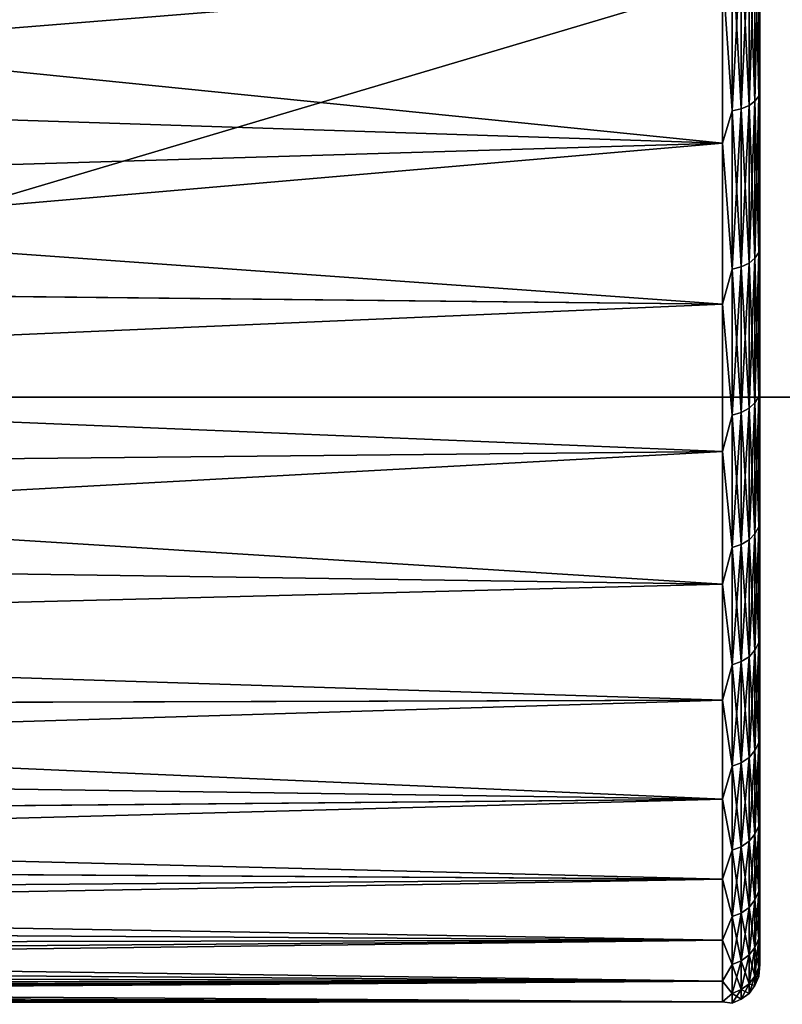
# Model space of a CAD drawing. Header units: metres. Extents: x -22 to 237, y -22 to 22.
# Tile 8 of 80: x 27.37 to 35.54, y -21.5 to -10.96. Entities that reach past the tile are written whole.
import ezdxf

# ---------------------------------------------------------------- set-up
doc = ezdxf.new("R2010")
doc.units = ezdxf.units.M
doc.layers.add('solid_KKK', color=7, linetype='CONTINUOUS')

msp = doc.modelspace()

# ---------------------------------------------------------------- linework, layer by layer
at = {"layer": 'solid_KKK'}
for points in [[(120.987495, -15, 265.399994), (120.987495, 15, 265.399994), (19.974985, 15, 265.399994)], [(120.987495, -15, 265.399994), (19.974985, 15, 265.399994), (19.974985, -15, 265.399994)], [(19.974985, -15, 250.300003), (19.974985, 15, 250.300003), (120.987495, 15, 250.300003)], [(19.974985, -15, 250.300003), (120.987495, 15, 250.300003), (120.987495, -15, 250.300003)], [(35.28648, -9.995083, 170.699478), (35.246567, -10.040622, 170.784683), (35.246567, -11.833495, 169.710083)], [(35.28648, -11.779824, 169.629745), (35.28648, -9.995083, 170.699478), (35.246567, -11.833495, 169.710083)], [(35.28648, -9.995083, 133.300522), (35.28648, -11.779824, 134.370255), (35.246567, -10.040622, 133.215317)], [(35.28648, -9.995083, 133.300522), (35.299999, -10.244485, 133.553848), (35.28648, -11.779824, 134.370255)], [(35.28648, -11.779824, 169.629745), (35.299999, -10.244481, 170.446152), (35.28648, -9.995083, 170.699478)], [(35.10009, -10.109743, 170.914001), (35.003529, -10.128605, 170.94928), (35.003529, -11.937188, 169.865265)], [(35.10009, -11.914958, 169.832001), (35.10009, -10.109743, 170.914001), (35.003529, -11.937188, 169.865265)], [(35.10009, -10.109743, 133.085999), (35.10009, -11.914958, 134.167999), (35.003529, -10.128605, 133.05072)], [(35.182991, -10.079733, 170.857849), (35.10009, -10.109743, 170.914001), (35.10009, -11.914958, 169.832001)], [(35.182991, -11.879589, 169.779068), (35.182991, -10.079733, 170.857849), (35.10009, -11.914958, 169.832001)], [(35.182991, -10.079733, 133.142151), (35.182991, -11.879589, 134.220932), (35.10009, -10.109743, 133.085999)], [(35.182991, -11.879589, 134.220932), (35.10009, -11.914958, 134.167999), (35.10009, -10.109743, 133.085999)], [(35.246567, -10.040622, 170.784683), (35.182991, -10.079733, 170.857849), (35.182991, -11.879589, 169.779068)], [(35.246567, -11.833495, 169.710083), (35.246567, -10.040622, 170.784683), (35.182991, -11.879589, 169.779068)], [(35.246567, -10.040622, 133.215317), (35.246567, -11.833495, 134.289917), (35.182991, -10.079733, 133.142151)], [(35.246567, -11.833495, 134.289917), (35.182991, -11.879589, 134.220932), (35.182991, -10.079733, 133.142151)], [(35.28648, -11.779824, 134.370255), (35.246567, -11.833495, 134.289917), (35.246567, -10.040622, 133.215317)], [(35.003529, -11.937188, 169.865265), (35.003529, -10.128605, 170.94928), (34.900002, -10.433978, 170.798462)], [(35.003529, -10.128605, 133.05072), (35.003529, -11.937188, 134.134735), (34.900002, -10.433978, 133.201538)], [(35.10009, -11.914958, 134.167999), (35.003529, -11.937188, 134.134735), (35.003529, -10.128605, 133.05072)], [(35.28648, -11.779824, 169.629745), (35.299999, -12.058491, 169.314804), (35.299999, -10.244481, 170.446152)], [(35.28648, -11.779824, 134.370255), (35.299999, -10.244485, 133.553848), (35.299999, -12.058496, 134.685196)], [(35.299999, -10.244481, 170.446152), (35.299999, -12.058491, 169.314804), (35.299999, -10.244485, 133.553848)], [(35.299999, -12.058491, 169.314804), (35.299999, -12.058496, 134.685196), (35.299999, -10.244485, 133.553848)], [(34.900002, -10.433978, 170.798462), (19.225407, -10.695035, 170.651138), (18.599663, -11.749576, 170.005447)], [(34.900002, -12.282251, 169.646423), (34.900002, -10.433978, 170.798462), (18.599663, -11.749576, 170.005447)], [(34.900002, -10.433978, 133.201538), (34.900002, -12.282251, 134.353577), (19.225552, -10.694773, 133.348724)], [(35.003529, -11.937188, 169.865265), (34.900002, -10.433978, 170.798462), (34.900002, -12.282251, 169.646423)], [(35.003529, -11.937188, 134.134735), (34.900002, -12.282251, 134.353577), (34.900002, -10.433978, 133.201538)], [(34.900002, -12.282251, 134.353577), (18.599834, -11.749306, 133.994385), (19.225552, -10.694773, 133.348724)], [(34.900002, -12.282251, 169.646423), (18.599663, -11.749576, 170.005447), (17.8992, -12.79135, 169.280914)], [(34.900002, -12.282251, 134.353577), (17.899389, -12.791085, 134.718903), (18.599834, -11.749306, 133.994385)], [(35.28648, -11.779824, 169.629745), (35.246567, -11.833495, 169.710083), (35.246567, -13.512404, 168.464905)], [(35.28648, -13.451118, 168.390228), (35.28648, -11.779824, 169.629745), (35.246567, -13.512404, 168.464905)], [(35.28648, -11.779824, 134.370255), (35.28648, -13.451118, 135.609772), (35.246567, -11.833495, 134.289917)], [(35.28648, -11.779824, 134.370255), (35.299999, -12.058496, 134.685196), (35.28648, -13.451118, 135.609772)], [(35.28648, -13.451118, 168.390228), (35.299999, -12.058491, 169.314804), (35.28648, -11.779824, 169.629745)], [(35.182991, -11.879589, 169.779068), (35.10009, -11.914958, 169.832001), (35.10009, -13.605425, 168.578262)], [(35.182991, -13.565038, 168.529053), (35.182991, -11.879589, 169.779068), (35.10009, -13.605425, 168.578262)], [(35.182991, -11.879589, 134.220932), (35.182991, -13.565038, 135.470947), (35.10009, -11.914958, 134.167999)], [(35.246567, -11.833495, 169.710083), (35.182991, -11.879589, 169.779068), (35.182991, -13.565038, 168.529053)], [(35.246567, -13.512404, 168.464905), (35.246567, -11.833495, 169.710083), (35.182991, -13.565038, 168.529053)], [(35.246567, -11.833495, 134.289917), (35.246567, -13.512404, 135.535095), (35.182991, -11.879589, 134.220932)], [(35.246567, -13.512404, 135.535095), (35.182991, -13.565038, 135.470947), (35.182991, -11.879589, 134.220932)], [(35.28648, -13.451118, 135.609772), (35.246567, -13.512404, 135.535095), (35.246567, -11.833495, 134.289917)], [(35.003529, -13.630809, 168.609192), (35.003529, -11.937188, 169.865265), (34.900002, -12.282251, 169.646423)], [(35.003529, -11.937188, 134.134735), (35.003529, -13.630809, 135.390808), (34.900002, -12.282251, 134.353577)], [(35.10009, -11.914958, 169.832001), (35.003529, -11.937188, 169.865265), (35.003529, -13.630809, 168.609192)], [(35.10009, -13.605425, 168.578262), (35.10009, -11.914958, 169.832001), (35.003529, -13.630809, 168.609192)], [(35.10009, -11.914958, 134.167999), (35.10009, -13.605425, 135.421738), (35.003529, -11.937188, 134.134735)], [(35.10009, -13.605425, 135.421738), (35.003529, -13.630809, 135.390808), (35.003529, -11.937188, 134.134735)], [(35.182991, -13.565038, 135.470947), (35.10009, -13.605425, 135.421738), (35.10009, -11.914958, 134.167999)], [(35.28648, -13.451118, 168.390228), (35.299999, -13.748261, 168.006088), (35.299999, -12.058491, 169.314804)], [(35.28648, -13.451118, 135.609772), (35.299999, -12.058496, 134.685196), (35.299999, -13.748267, 135.993912)], [(35.299999, -12.058491, 169.314804), (35.299999, -13.748261, 168.006088), (35.299999, -12.058496, 134.685196)], [(35.299999, -13.748261, 168.006088), (35.299999, -13.748267, 135.993912), (35.299999, -12.058496, 134.685196)], [(34.900002, -12.282251, 169.646423), (17.8992, -12.79135, 169.280914), (17.121815, -13.81461, 168.47438)], [(34.900002, -14.004495, 168.313309), (34.900002, -12.282251, 169.646423), (17.121815, -13.81461, 168.47438)], [(34.900002, -12.282251, 134.353577), (34.900002, -14.004495, 135.686691), (17.899389, -12.791085, 134.718903)], [(35.003529, -13.630809, 168.609192), (34.900002, -12.282251, 169.646423), (34.900002, -14.004495, 168.313309)], [(35.003529, -13.630809, 135.390808), (34.900002, -14.004495, 135.686691), (34.900002, -12.282251, 134.353577)], [(34.900002, -14.004495, 135.686691), (17.122025, -13.81435, 135.525391), (17.899389, -12.791085, 134.718903)], [(35.28648, -13.451118, 168.390228), (35.246567, -13.512404, 168.464905), (35.246567, -15.061182, 167.061188)], [(35.28648, -14.992872, 166.992874), (35.28648, -13.451118, 168.390228), (35.246567, -15.061182, 167.061188)], [(35.28648, -13.451118, 135.609772), (35.28648, -14.992872, 137.007126), (35.246567, -13.512404, 135.535095)], [(35.28648, -13.451118, 135.609772), (35.299999, -13.748267, 135.993912), (35.28648, -14.992872, 137.007126)], [(35.28648, -14.992872, 166.992874), (35.299999, -13.748261, 168.006088), (35.28648, -13.451118, 168.390228)], [(35.182991, -13.565038, 168.529053), (35.10009, -13.605425, 168.578262), (35.10009, -15.164865, 167.164871)], [(35.182991, -15.119848, 167.119843), (35.182991, -13.565038, 168.529053), (35.10009, -15.164865, 167.164871)], [(35.182991, -13.565038, 135.470947), (35.182991, -15.119848, 136.880157), (35.10009, -13.605425, 135.421738)], [(35.246567, -13.512404, 168.464905), (35.182991, -13.565038, 168.529053), (35.182991, -15.119848, 167.119843)], [(35.246567, -15.061182, 167.061188), (35.246567, -13.512404, 168.464905), (35.182991, -15.119848, 167.119843)], [(35.246567, -13.512404, 135.535095), (35.246567, -15.061182, 136.938812), (35.182991, -13.565038, 135.470947)], [(35.246567, -15.061182, 136.938812), (35.182991, -15.119848, 136.880157), (35.182991, -13.565038, 135.470947)], [(35.28648, -14.992872, 137.007126), (35.246567, -15.061182, 136.938812), (35.246567, -13.512404, 135.535095)], [(35.003529, -15.193158, 167.193161), (35.003529, -13.630809, 168.609192), (34.900002, -14.004495, 168.313309)], [(35.003529, -13.630809, 135.390808), (35.003529, -15.193158, 136.806839), (34.900002, -14.004495, 135.686691)], [(35.10009, -13.605425, 168.578262), (35.003529, -13.630809, 168.609192), (35.003529, -15.193158, 167.193161)], [(35.10009, -15.164865, 167.164871), (35.10009, -13.605425, 168.578262), (35.003529, -15.193158, 167.193161)], [(35.10009, -13.605425, 135.421738), (35.10009, -15.164865, 136.835129), (35.003529, -13.630809, 135.390808)], [(35.10009, -15.164865, 136.835129), (35.003529, -15.193158, 136.806839), (35.003529, -13.630809, 135.390808)], [(35.182991, -15.119848, 136.880157), (35.10009, -15.164865, 136.835129), (35.10009, -13.605425, 135.421738)], [(35.28648, -14.992872, 166.992874), (35.299999, -15.296945, 166.533188), (35.299999, -13.748261, 168.006088)], [(35.28648, -14.992872, 137.007126), (35.299999, -13.748267, 135.993912), (35.299999, -15.29695, 137.466827)], [(35.299999, -13.748261, 168.006088), (35.299999, -15.296945, 166.533188), (35.299999, -13.748267, 135.993912)], [(35.299999, -15.296945, 166.533188), (35.299999, -15.29695, 137.466827), (35.299999, -13.748267, 135.993912)], [(34.900002, -14.004495, 168.313309), (17.121815, -13.81461, 168.47438), (16.266672, -14.812001, 167.583755)], [(34.900002, -14.004495, 135.686691), (16.266893, -14.811758, 136.416016), (17.122025, -13.81435, 135.525391)], [(34.900002, -15.583033, 166.812805), (34.900002, -14.004495, 168.313309), (16.266672, -14.812001, 167.583755)], [(34.900002, -14.004495, 135.686691), (34.900002, -15.583033, 137.187195), (16.266893, -14.811758, 136.416016)], [(35.003529, -15.193158, 167.193161), (34.900002, -14.004495, 168.313309), (34.900002, -15.583033, 166.812805)], [(35.003529, -15.193158, 136.806839), (34.900002, -15.583033, 137.187195), (34.900002, -14.004495, 135.686691)], [(34.900002, -15.583033, 166.812805), (16.266672, -14.812001, 167.583755), (15.329794, -15.779652, 166.603058)], [(34.900002, -15.583033, 137.187195), (15.330005, -15.779448, 137.396729), (16.266893, -14.811758, 136.416016)], [(120.987495, -15, 250.300003), (120.987495, -15, 265.399994), (19.974985, -15, 265.399994)], [(19.974985, -15, 250.300003), (120.987495, -15, 250.300003), (19.974985, -15, 265.399994)], [(35.246567, -15.061182, 167.061188), (35.182991, -15.119848, 167.119843), (35.182991, -16.529047, 165.565033)], [(35.246567, -16.464912, 165.512405), (35.246567, -15.061182, 167.061188), (35.182991, -16.529047, 165.565033)], [(35.246567, -15.061182, 136.938812), (35.246567, -16.464912, 138.487595), (35.182991, -15.119848, 136.880157)], [(35.28648, -14.992872, 166.992874), (35.246567, -15.061182, 167.061188), (35.246567, -16.464912, 165.512405)], [(35.28648, -16.390236, 165.451126), (35.28648, -14.992872, 166.992874), (35.246567, -16.464912, 165.512405)], [(35.28648, -14.992872, 137.007126), (35.28648, -16.390236, 138.548874), (35.246567, -15.061182, 136.938812)], [(35.28648, -16.390236, 138.548874), (35.246567, -16.464912, 138.487595), (35.246567, -15.061182, 136.938812)], [(35.28648, -14.992872, 137.007126), (35.299999, -15.29695, 137.466827), (35.28648, -16.390236, 138.548874)], [(35.28648, -16.390236, 165.451126), (35.299999, -15.296945, 166.533188), (35.28648, -14.992872, 166.992874)], [(35.10009, -15.164865, 167.164871), (35.003529, -15.193158, 167.193161), (35.003529, -16.609188, 165.630814)], [(35.10009, -16.578259, 165.605423), (35.10009, -15.164865, 167.164871), (35.003529, -16.609188, 165.630814)], [(35.10009, -15.164865, 136.835129), (35.10009, -16.578259, 138.394577), (35.003529, -15.193158, 136.806839)], [(35.182991, -15.119848, 167.119843), (35.10009, -15.164865, 167.164871), (35.10009, -16.578259, 165.605423)], [(35.182991, -16.529047, 165.565033), (35.182991, -15.119848, 167.119843), (35.10009, -16.578259, 165.605423)], [(35.182991, -15.119848, 136.880157), (35.182991, -16.529047, 138.434967), (35.10009, -15.164865, 136.835129)], [(35.182991, -16.529047, 138.434967), (35.10009, -16.578259, 138.394577), (35.10009, -15.164865, 136.835129)], [(35.246567, -16.464912, 138.487595), (35.182991, -16.529047, 138.434967), (35.182991, -15.119848, 136.880157)], [(35.003529, -16.609188, 165.630814), (35.003529, -15.193158, 167.193161), (34.900002, -15.583033, 166.812805)], [(35.003529, -15.193158, 136.806839), (35.003529, -16.609188, 138.369186), (34.900002, -15.583033, 137.187195)], [(35.10009, -16.578259, 138.394577), (35.003529, -16.609188, 138.369186), (35.003529, -15.193158, 136.806839)], [(35.28648, -16.390236, 165.451126), (35.299999, -16.688385, 164.91153), (35.299999, -15.296945, 166.533188)], [(35.28648, -16.390236, 138.548874), (35.299999, -15.29695, 137.466827), (35.299999, -16.688391, 139.088486)], [(35.299999, -15.296945, 166.533188), (35.299999, -16.688385, 164.91153), (35.299999, -15.29695, 137.466827)], [(35.299999, -16.688385, 164.91153), (35.299999, -16.688391, 139.088486), (35.299999, -15.29695, 137.466827)], [(34.900002, -15.583033, 166.812805), (15.329794, -15.779652, 166.603058), (14.314745, -16.705929, 165.533691)], [(34.900002, -17.001671, 165.160294), (34.900002, -15.583033, 166.812805), (14.314745, -16.705929, 165.533691)], [(34.900002, -15.583033, 137.187195), (34.900002, -17.001671, 138.839706), (15.330005, -15.779448, 137.396729)], [(35.003529, -16.609188, 165.630814), (34.900002, -15.583033, 166.812805), (34.900002, -17.001671, 165.160294)], [(35.003529, -16.609188, 138.369186), (34.900002, -17.001671, 138.839706), (34.900002, -15.583033, 137.187195)], [(34.900002, -17.001671, 138.839706), (14.314915, -16.705784, 138.466125), (15.330005, -15.779448, 137.396729)], [(35.28648, -16.390236, 165.451126), (35.246567, -16.464912, 165.512405), (35.246567, -17.710077, 163.833496)], [(35.28648, -17.629753, 163.779831), (35.28648, -16.390236, 165.451126), (35.246567, -17.710077, 163.833496)], [(35.28648, -16.390236, 138.548874), (35.28648, -17.629753, 140.220169), (35.246567, -16.464912, 138.487595)], [(35.28648, -16.390236, 138.548874), (35.299999, -16.688391, 139.088486), (35.28648, -17.629753, 140.220169)], [(35.28648, -17.629753, 163.779831), (35.299999, -16.688385, 164.91153), (35.28648, -16.390236, 165.451126)], [(35.182991, -16.529047, 165.565033), (35.10009, -16.578259, 165.605423), (35.10009, -17.831995, 163.914963)], [(35.182991, -17.77906, 163.879593), (35.182991, -16.529047, 165.565033), (35.10009, -17.831995, 163.914963)], [(35.182991, -16.529047, 138.434967), (35.182991, -17.77906, 140.120407), (35.10009, -16.578259, 138.394577)], [(35.246567, -16.464912, 165.512405), (35.182991, -16.529047, 165.565033), (35.182991, -17.77906, 163.879593)], [(35.246567, -17.710077, 163.833496), (35.246567, -16.464912, 165.512405), (35.182991, -17.77906, 163.879593)], [(35.246567, -16.464912, 138.487595), (35.246567, -17.710077, 140.166504), (35.182991, -16.529047, 138.434967)], [(35.246567, -17.710077, 140.166504), (35.182991, -17.77906, 140.120407), (35.182991, -16.529047, 138.434967)], [(35.28648, -17.629753, 140.220169), (35.246567, -17.710077, 140.166504), (35.246567, -16.464912, 138.487595)], [(35.003529, -17.865265, 163.937195), (35.003529, -16.609188, 165.630814), (34.900002, -17.001671, 165.160294)], [(35.003529, -16.609188, 138.369186), (35.003529, -17.865265, 140.062805), (34.900002, -17.001671, 138.839706)], [(35.10009, -16.578259, 165.605423), (35.003529, -16.609188, 165.630814), (35.003529, -17.865265, 163.937195)], [(35.10009, -17.831995, 163.914963), (35.10009, -16.578259, 165.605423), (35.003529, -17.865265, 163.937195)], [(35.10009, -16.578259, 138.394577), (35.10009, -17.831995, 140.085037), (35.003529, -16.609188, 138.369186)], [(35.10009, -17.831995, 140.085037), (35.003529, -17.865265, 140.062805), (35.003529, -16.609188, 138.369186)], [(35.182991, -17.77906, 140.120407), (35.10009, -17.831995, 140.085037), (35.10009, -16.578259, 138.394577)], [(34.900002, -17.001671, 138.839706), (13.257714, -17.556566, 139.589554), (14.314915, -16.705784, 138.466125)], [(34.900002, -17.001671, 165.160294), (14.314745, -16.705929, 165.533691), (13.257931, -17.556402, 164.410675)], [(35.28648, -17.629753, 163.779831), (35.299999, -17.908569, 163.157654), (35.299999, -16.688385, 164.91153)], [(35.28648, -17.629753, 140.220169), (35.299999, -16.688391, 139.088486), (35.299999, -17.908575, 140.842361)], [(35.299999, -16.688385, 164.91153), (35.299999, -17.908569, 163.157654), (35.299999, -16.688391, 139.088486)], [(35.299999, -17.908569, 163.157654), (35.299999, -17.908575, 140.842361), (35.299999, -16.688391, 139.088486)], [(34.900002, -17.001671, 138.839706), (34.900002, -18.245852, 140.627274), (13.257714, -17.556566, 139.589554)], [(34.900002, -18.245852, 163.372726), (34.900002, -17.001671, 165.160294), (13.257931, -17.556402, 164.410675)], [(35.003529, -17.865265, 163.937195), (34.900002, -17.001671, 165.160294), (34.900002, -18.245852, 163.372726)], [(35.003529, -17.865265, 140.062805), (34.900002, -18.245852, 140.627274), (34.900002, -17.001671, 138.839706)], [(34.900002, -18.245852, 140.627274), (12.194271, -18.311192, 140.732697), (13.257714, -17.556566, 139.589554)], [(34.900002, -18.245852, 163.372726), (13.257931, -17.556402, 164.410675), (12.195589, -18.310314, 163.268738)], [(35.28648, -17.629753, 163.779831), (35.246567, -17.710077, 163.833496), (35.246567, -18.784683, 162.040619)], [(35.28648, -18.699486, 161.995087), (35.28648, -17.629753, 163.779831), (35.246567, -18.784683, 162.040619)], [(35.28648, -17.629753, 140.220169), (35.28648, -18.699486, 142.004913), (35.246567, -17.710077, 140.166504)], [(35.28648, -17.629753, 140.220169), (35.299999, -17.908575, 140.842361), (35.28648, -18.699486, 142.004913)], [(35.28648, -18.699486, 161.995087), (35.299999, -17.908569, 163.157654), (35.28648, -17.629753, 163.779831)], [(35.182991, -17.77906, 163.879593), (35.10009, -17.831995, 163.914963), (35.10009, -18.914, 162.109741)], [(35.182991, -18.857853, 162.079727), (35.182991, -17.77906, 163.879593), (35.10009, -18.914, 162.109741)], [(35.182991, -17.77906, 140.120407), (35.182991, -18.857853, 141.920273), (35.10009, -17.831995, 140.085037)], [(35.246567, -17.710077, 163.833496), (35.182991, -17.77906, 163.879593), (35.182991, -18.857853, 162.079727)], [(35.246567, -18.784683, 162.040619), (35.246567, -17.710077, 163.833496), (35.182991, -18.857853, 162.079727)], [(35.246567, -17.710077, 140.166504), (35.246567, -18.784683, 141.959381), (35.182991, -17.77906, 140.120407)], [(35.246567, -18.784683, 141.959381), (35.182991, -18.857853, 141.920273), (35.182991, -17.77906, 140.120407)], [(35.28648, -18.699486, 142.004913), (35.246567, -18.784683, 141.959381), (35.246567, -17.710077, 140.166504)], [(35.003529, -18.949287, 162.128601), (35.003529, -17.865265, 163.937195), (34.900002, -18.245852, 163.372726)], [(35.003529, -17.865265, 140.062805), (35.003529, -18.949287, 141.871399), (34.900002, -18.245852, 140.627274)], [(35.10009, -17.831995, 163.914963), (35.003529, -17.865265, 163.937195), (35.003529, -18.949287, 162.128601)], [(35.10009, -18.914, 162.109741), (35.10009, -17.831995, 163.914963), (35.003529, -18.949287, 162.128601)], [(35.10009, -17.831995, 140.085037), (35.10009, -18.914, 141.890259), (35.003529, -17.865265, 140.062805)], [(35.10009, -18.914, 141.890259), (35.003529, -18.949287, 141.871399), (35.003529, -17.865265, 140.062805)], [(35.182991, -18.857853, 141.920273), (35.10009, -18.914, 141.890259), (35.10009, -17.831995, 140.085037)], [(35.28648, -18.699486, 161.995087), (35.299999, -18.94519, 161.289215), (35.299999, -17.908569, 163.157654)], [(35.28648, -18.699486, 142.004913), (35.299999, -17.908575, 140.842361), (35.299999, -18.945194, 142.710785)], [(35.299999, -17.908569, 163.157654), (35.299999, -18.94519, 161.289215), (35.299999, -17.908575, 140.842361)], [(35.299999, -18.94519, 161.289215), (35.299999, -18.945194, 142.710785), (35.299999, -17.908575, 140.842361)], [(34.900002, -19.302803, 142.53154), (11.142857, -18.969364, 141.87999), (12.194271, -18.311192, 140.732697)], [(34.900002, -18.245852, 163.372726), (12.195589, -18.310314, 163.268738), (11.145574, -18.967768, 162.123001)], [(34.900002, -19.302803, 161.46846), (34.900002, -18.245852, 163.372726), (11.145574, -18.967768, 162.123001)], [(34.900002, -18.245852, 140.627274), (34.900002, -19.302803, 142.53154), (12.194271, -18.311192, 140.732697)], [(35.003529, -18.949287, 162.128601), (34.900002, -18.245852, 163.372726), (34.900002, -19.302803, 161.46846)], [(35.003529, -18.949287, 141.871399), (34.900002, -19.302803, 142.53154), (34.900002, -18.245852, 140.627274)], [(35.28648, -18.699486, 161.995087), (35.246567, -18.784683, 162.040619), (35.246567, -19.678383, 160.151047)], [(35.28648, -19.58913, 160.11409), (35.28648, -18.699486, 161.995087), (35.246567, -19.678383, 160.151047)], [(35.28648, -18.699486, 142.004913), (35.28648, -19.58913, 143.88591), (35.246567, -18.784683, 141.959381)], [(35.28648, -18.699486, 142.004913), (35.299999, -18.945194, 142.710785), (35.28648, -19.58913, 143.88591)], [(35.28648, -19.58913, 160.11409), (35.299999, -18.94519, 161.289215), (35.28648, -18.699486, 161.995087)], [(35.182991, -18.857853, 162.079727), (35.10009, -18.914, 162.109741), (35.10009, -19.81385, 160.207169)], [(35.182991, -19.755033, 160.1828), (35.182991, -18.857853, 162.079727), (35.10009, -19.81385, 160.207169)], [(35.182991, -18.857853, 141.920273), (35.182991, -19.755033, 143.8172), (35.10009, -18.914, 141.890259)], [(35.246567, -18.784683, 162.040619), (35.182991, -18.857853, 162.079727), (35.182991, -19.755033, 160.1828)], [(35.246567, -19.678383, 160.151047), (35.246567, -18.784683, 162.040619), (35.182991, -19.755033, 160.1828)], [(35.246567, -18.784683, 141.959381), (35.246567, -19.678383, 143.848953), (35.182991, -18.857853, 141.920273)], [(35.246567, -19.678383, 143.848953), (35.182991, -19.755033, 143.8172), (35.182991, -18.857853, 141.920273)], [(35.28648, -19.58913, 143.88591), (35.246567, -19.678383, 143.848953), (35.246567, -18.784683, 141.959381)], [(34.900002, -19.302803, 142.53154), (10.123324, -19.532494, 143.014969), (11.142857, -18.969364, 141.87999)], [(34.900002, -19.302803, 161.46846), (11.145574, -18.967768, 162.123001), (10.127298, -19.530434, 160.989517)], [(35.003529, -19.850819, 160.222473), (35.003529, -18.949287, 162.128601), (34.900002, -19.302803, 161.46846)], [(35.003529, -18.949287, 141.871399), (35.003529, -19.850819, 143.777527), (34.900002, -19.302803, 142.53154)], [(35.10009, -18.914, 162.109741), (35.003529, -18.949287, 162.128601), (35.003529, -19.850819, 160.222473)], [(35.10009, -19.81385, 160.207169), (35.10009, -18.914, 162.109741), (35.003529, -19.850819, 160.222473)], [(35.10009, -18.914, 141.890259), (35.10009, -19.81385, 143.792831), (35.003529, -18.949287, 141.871399)], [(35.10009, -19.81385, 143.792831), (35.003529, -19.850819, 143.777527), (35.003529, -18.949287, 141.871399)], [(35.182991, -19.755033, 143.8172), (35.10009, -19.81385, 143.792831), (35.10009, -18.914, 141.890259)], [(35.28648, -19.58913, 160.11409), (35.299999, -19.787437, 159.325775), (35.299999, -18.94519, 161.289215)], [(35.28648, -19.58913, 143.88591), (35.299999, -18.945194, 142.710785), (35.299999, -19.787441, 144.674225)], [(35.299999, -18.94519, 161.289215), (35.299999, -19.787437, 159.325775), (35.299999, -18.945194, 142.710785)], [(35.299999, -19.787437, 159.325775), (35.299999, -19.787441, 144.674225), (35.299999, -18.945194, 142.710785)], [(34.900002, -19.302803, 161.46846), (10.127298, -19.530434, 160.989517), (9.172095, -19.996817, 159.89801)], [(34.900002, -20.161674, 159.467056), (34.900002, -19.302803, 161.46846), (9.172095, -19.996817, 159.89801)], [(34.900002, -19.302803, 142.53154), (34.900002, -20.161674, 144.532944), (10.123324, -19.532494, 143.014969)], [(35.003529, -19.850819, 160.222473), (34.900002, -19.302803, 161.46846), (34.900002, -20.161674, 159.467056)], [(35.003529, -19.850819, 143.777527), (34.900002, -20.161674, 144.532944), (34.900002, -19.302803, 142.53154)], [(34.900002, -20.161674, 144.532944), (9.167569, -19.998892, 144.107239), (10.123324, -19.532494, 143.014969)], [(35.28648, -19.58913, 160.11409), (35.246567, -19.678383, 160.151047), (35.246567, -20.382568, 158.182983)], [(35.28648, -20.290123, 158.154938), (35.28648, -19.58913, 160.11409), (35.246567, -20.382568, 158.182983)], [(35.28648, -19.58913, 143.88591), (35.28648, -20.290123, 145.845062), (35.246567, -19.678383, 143.848953)], [(35.28648, -19.58913, 143.88591), (35.299999, -19.787441, 144.674225), (35.28648, -20.290123, 145.845062)], [(35.28648, -20.290123, 158.154938), (35.299999, -19.787437, 159.325775), (35.28648, -19.58913, 160.11409)], [(35.246567, -19.678383, 160.151047), (35.182991, -19.755033, 160.1828), (35.182991, -20.461964, 158.207062)], [(35.246567, -20.382568, 158.182983), (35.246567, -19.678383, 160.151047), (35.182991, -20.461964, 158.207062)], [(35.246567, -19.678383, 143.848953), (35.246567, -20.382568, 145.817017), (35.182991, -19.755033, 143.8172)], [(35.28648, -20.290123, 145.845062), (35.246567, -20.382568, 145.817017), (35.246567, -19.678383, 143.848953)], [(35.10009, -19.81385, 160.207169), (35.003529, -19.850819, 160.222473), (35.003529, -20.561174, 158.237167)], [(35.10009, -20.522884, 158.225555), (35.10009, -19.81385, 160.207169), (35.003529, -20.561174, 158.237167)], [(35.10009, -19.81385, 143.792831), (35.10009, -20.522884, 145.774445), (35.003529, -19.850819, 143.777527)], [(35.182991, -19.755033, 160.1828), (35.10009, -19.81385, 160.207169), (35.10009, -20.522884, 158.225555)], [(35.182991, -20.461964, 158.207062), (35.182991, -19.755033, 160.1828), (35.10009, -20.522884, 158.225555)], [(35.182991, -19.755033, 143.8172), (35.182991, -20.461964, 145.792938), (35.10009, -19.81385, 143.792831)], [(35.182991, -20.461964, 145.792938), (35.10009, -20.522884, 145.774445), (35.10009, -19.81385, 143.792831)], [(35.246567, -20.382568, 145.817017), (35.182991, -20.461964, 145.792938), (35.182991, -19.755033, 143.8172)], [(35.28648, -20.290123, 158.154938), (35.299999, -20.426893, 157.286972), (35.299999, -19.787437, 159.325775)], [(35.28648, -20.290123, 145.845062), (35.299999, -19.787441, 144.674225), (35.299999, -20.426895, 146.713043)], [(35.299999, -19.787437, 159.325775), (35.299999, -20.426893, 157.286972), (35.299999, -19.787441, 144.674225)], [(35.299999, -20.426893, 157.286972), (35.299999, -20.426895, 146.713043), (35.299999, -19.787441, 144.674225)], [(35.003529, -20.561174, 158.237167), (35.003529, -19.850819, 160.222473), (34.900002, -20.161674, 159.467056)], [(35.003529, -19.850819, 143.777527), (35.003529, -20.561174, 145.762833), (34.900002, -20.161674, 144.532944)], [(35.10009, -20.522884, 145.774445), (35.003529, -20.561174, 145.762833), (35.003529, -19.850819, 143.777527)], [(34.900002, -20.161674, 144.532944), (8.323795, -20.364538, 145.105164), (9.167569, -19.998892, 144.107239)], [(34.900002, -20.161674, 159.467056), (9.172095, -19.996817, 159.89801), (8.32818, -20.362745, 158.900116)], [(34.900002, -20.161674, 159.467056), (8.32818, -20.362745, 158.900116), (7.602802, -20.644548, 158.004547)], [(34.900002, -20.81366, 157.389023), (34.900002, -20.161674, 159.467056), (7.602802, -20.644548, 158.004547)], [(34.900002, -20.161674, 144.532944), (34.900002, -20.81366, 146.610977), (8.323795, -20.364538, 145.105164)], [(35.003529, -20.561174, 158.237167), (34.900002, -20.161674, 159.467056), (34.900002, -20.81366, 157.389023)], [(35.003529, -20.561174, 145.762833), (34.900002, -20.81366, 146.610977), (34.900002, -20.161674, 144.532944)], [(35.28648, -20.290123, 158.154938), (35.246567, -20.382568, 158.182983), (35.246567, -20.890459, 156.155365)], [(35.28648, -20.795712, 156.13652), (35.28648, -20.290123, 158.154938), (35.246567, -20.890459, 156.155365)], [(35.28648, -20.290123, 145.845062), (35.28648, -20.795712, 147.86348), (35.246567, -20.382568, 145.817017)], [(35.28648, -20.290123, 145.845062), (35.299999, -20.426895, 146.713043), (35.28648, -20.795712, 147.86348)], [(35.28648, -20.795712, 156.13652), (35.299999, -20.426893, 157.286972), (35.28648, -20.290123, 158.154938)], [(34.900002, -20.81366, 146.610977), (7.598545, -20.646116, 146.000839), (8.323795, -20.364538, 145.105164)], [(35.246567, -20.382568, 158.182983), (35.182991, -20.461964, 158.207062), (35.182991, -20.971832, 156.171555)], [(35.246567, -20.890459, 156.155365), (35.246567, -20.382568, 158.182983), (35.182991, -20.971832, 156.171555)], [(35.246567, -20.382568, 145.817017), (35.246567, -20.890459, 147.844635), (35.182991, -20.461964, 145.792938)], [(35.28648, -20.795712, 147.86348), (35.246567, -20.890459, 147.844635), (35.246567, -20.382568, 145.817017)], [(35.28648, -20.795712, 156.13652), (35.299999, -20.856848, 155.194), (35.299999, -20.426893, 157.286972)], [(35.28648, -20.795712, 147.86348), (35.299999, -20.426895, 146.713043), (35.299999, -20.85685, 148.806015)], [(35.299999, -20.426893, 157.286972), (35.299999, -20.856848, 155.194), (35.299999, -20.426895, 146.713043)], [(35.299999, -20.856848, 155.194), (35.299999, -20.85685, 148.806015), (35.299999, -20.426895, 146.713043)], [(35.10009, -20.522884, 158.225555), (35.003529, -20.561174, 158.237167), (35.003529, -21.073515, 156.191788)], [(35.10009, -21.034271, 156.183975), (35.10009, -20.522884, 158.225555), (35.003529, -21.073515, 156.191788)], [(35.10009, -20.522884, 145.774445), (35.10009, -21.034271, 147.816025), (35.003529, -20.561174, 145.762833)], [(35.182991, -20.461964, 158.207062), (35.10009, -20.522884, 158.225555), (35.10009, -21.034271, 156.183975)], [(35.182991, -20.971832, 156.171555), (35.182991, -20.461964, 158.207062), (35.10009, -21.034271, 156.183975)], [(35.182991, -20.461964, 145.792938), (35.182991, -20.971832, 147.828445), (35.10009, -20.522884, 145.774445)], [(35.182991, -20.971832, 147.828445), (35.10009, -21.034271, 147.816025), (35.10009, -20.522884, 145.774445)], [(35.246567, -20.890459, 147.844635), (35.182991, -20.971832, 147.828445), (35.182991, -20.461964, 145.792938)], [(34.900002, -20.81366, 146.610977), (6.970308, -20.866596, 146.819672), (7.598545, -20.646116, 146.000839)], [(34.900002, -20.81366, 157.389023), (7.602802, -20.644548, 158.004547), (6.974476, -20.865202, 157.185928)], [(35.003529, -21.073515, 156.191788), (35.003529, -20.561174, 158.237167), (34.900002, -20.81366, 157.389023)], [(35.003529, -20.561174, 145.762833), (35.003529, -21.073515, 147.808212), (34.900002, -20.81366, 146.610977)], [(35.10009, -21.034271, 147.816025), (35.003529, -21.073515, 147.808212), (35.003529, -20.561174, 145.762833)], [(34.900002, -20.81366, 157.389023), (6.430671, -21.039165, 156.427612), (5.969096, -21.174747, 155.725632)], [(34.900002, -21.252069, 155.255692), (34.900002, -20.81366, 157.389023), (5.969096, -21.174747, 155.725632)], [(34.900002, -21.252069, 148.744308), (6.426682, -21.040384, 147.578186), (6.970308, -20.866596, 146.819672)], [(34.900002, -20.81366, 157.389023), (6.974476, -20.865202, 157.185928), (6.430671, -21.039165, 156.427612)], [(34.900002, -20.81366, 146.610977), (34.900002, -21.252069, 148.744308), (6.970308, -20.866596, 146.819672)], [(35.003529, -21.073515, 156.191788), (34.900002, -20.81366, 157.389023), (34.900002, -21.252069, 155.255692)], [(35.003529, -21.073515, 147.808212), (34.900002, -21.252069, 148.744308), (34.900002, -20.81366, 146.610977)], [(35.28648, -20.795712, 156.13652), (35.246567, -20.890459, 156.155365), (35.246567, -21.197165, 154.087738)], [(35.28648, -21.101025, 154.078262), (35.28648, -20.795712, 156.13652), (35.246567, -21.197165, 154.087738)], [(35.28648, -20.795712, 147.86348), (35.28648, -21.101025, 149.921738), (35.246567, -20.890459, 147.844635)], [(35.28648, -20.795712, 147.86348), (35.299999, -20.85685, 148.806015), (35.28648, -21.101025, 149.921738)], [(35.28648, -21.101025, 154.078262), (35.299999, -20.856848, 155.194), (35.28648, -20.795712, 156.13652)], [(35.28648, -21.101025, 154.078262), (35.299999, -21.072929, 153.068405), (35.299999, -20.856848, 155.194)], [(35.28648, -21.101025, 149.921738), (35.299999, -20.85685, 148.806015), (35.299999, -21.072931, 150.931595)], [(35.299999, -20.856848, 155.194), (35.299999, -21.072929, 153.068405), (35.299999, -20.85685, 148.806015)], [(35.299999, -21.072929, 153.068405), (35.299999, -21.072931, 150.931595), (35.299999, -20.85685, 148.806015)], [(35.182991, -20.971832, 156.171555), (35.10009, -21.034271, 156.183975), (35.10009, -21.343088, 154.102112)], [(35.182991, -21.279732, 154.095871), (35.182991, -20.971832, 156.171555), (35.10009, -21.343088, 154.102112)], [(35.182991, -20.971832, 147.828445), (35.182991, -21.279732, 149.904129), (35.10009, -21.034271, 147.816025)], [(35.246567, -20.890459, 156.155365), (35.182991, -20.971832, 156.171555), (35.182991, -21.279732, 154.095871)], [(35.246567, -21.197165, 154.087738), (35.246567, -20.890459, 156.155365), (35.182991, -21.279732, 154.095871)], [(35.246567, -20.890459, 147.844635), (35.246567, -21.197165, 149.912262), (35.182991, -20.971832, 147.828445)], [(35.246567, -21.197165, 149.912262), (35.182991, -21.279732, 149.904129), (35.182991, -20.971832, 147.828445)], [(35.28648, -21.101025, 149.921738), (35.246567, -21.197165, 149.912262), (35.246567, -20.890459, 147.844635)], [(34.900002, -21.252069, 148.744308), (5.965415, -21.175783, 148.280273), (6.426682, -21.040384, 147.578186)], [(35.003529, -21.382908, 154.106033), (35.003529, -21.073515, 156.191788), (34.900002, -21.252069, 155.255692)], [(35.003529, -21.073515, 147.808212), (35.003529, -21.382908, 149.893967), (34.900002, -21.252069, 148.744308)], [(35.10009, -21.034271, 156.183975), (35.003529, -21.073515, 156.191788), (35.003529, -21.382908, 154.106033)], [(35.10009, -21.343088, 154.102112), (35.10009, -21.034271, 156.183975), (35.003529, -21.382908, 154.106033)], [(35.10009, -21.034271, 147.816025), (35.10009, -21.343088, 149.897888), (35.003529, -21.073515, 147.808212)], [(35.10009, -21.343088, 149.897888), (35.003529, -21.382908, 149.893967), (35.003529, -21.073515, 147.808212)], [(35.182991, -21.279732, 149.904129), (35.10009, -21.343088, 149.897888), (35.10009, -21.034271, 147.816025)], [(35.28648, -21.203123, 152), (35.299999, -21.072931, 150.931595), (35.299999, -21.072929, 153.068405)], [(35.28648, -21.203123, 152), (35.299999, -21.072929, 153.068405), (35.28648, -21.101025, 154.078262)], [(35.28648, -21.101025, 149.921738), (35.299999, -21.072931, 150.931595), (35.28648, -21.203123, 152)], [(34.900002, -21.252069, 148.744308), (5.583484, -21.279678, 148.929916), (5.965415, -21.175783, 148.280273)], [(34.900002, -21.252069, 155.255692), (5.969096, -21.174747, 155.725632), (5.586815, -21.278805, 155.076141)], [(35.28648, -21.101025, 154.078262), (35.246567, -21.197165, 154.087738), (35.246567, -21.299728, 152)], [(35.28648, -21.203123, 152), (35.28648, -21.101025, 154.078262), (35.246567, -21.299728, 152)], [(35.28648, -21.101025, 149.921738), (35.28648, -21.203123, 152), (35.246567, -21.197165, 149.912262)], [(34.900002, -21.252069, 155.255692), (5.041726, -21.414505, 153.915543), (4.868554, -21.454538, 153.397629)], [(34.900002, -21.472404, 153.088959), (34.900002, -21.252069, 155.255692), (4.868554, -21.454538, 153.397629)], [(34.900002, -21.252069, 155.255692), (5.279251, -21.357189, 154.473953), (5.041726, -21.414505, 153.915543)], [(34.900002, -21.472404, 150.911041), (5.276323, -21.357912, 149.532303), (5.583484, -21.279678, 148.929916)], [(34.900002, -21.252069, 155.255692), (5.586815, -21.278805, 155.076141), (5.279251, -21.357189, 154.473953)], [(34.900002, -21.252069, 148.744308), (34.900002, -21.472404, 150.911041), (5.583484, -21.279678, 148.929916)], [(35.003529, -21.382908, 154.106033), (34.900002, -21.252069, 155.255692), (34.900002, -21.472404, 153.088959)], [(35.003529, -21.382908, 149.893967), (34.900002, -21.472404, 150.911041), (34.900002, -21.252069, 148.744308)], [(35.182991, -21.279732, 154.095871), (35.10009, -21.343088, 154.102112), (35.10009, -21.446358, 152)], [(35.182991, -21.382694, 152), (35.182991, -21.279732, 154.095871), (35.10009, -21.446358, 152)], [(35.182991, -21.279732, 149.904129), (35.182991, -21.382694, 152), (35.10009, -21.343088, 149.897888)], [(35.246567, -21.197165, 154.087738), (35.182991, -21.279732, 154.095871), (35.182991, -21.382694, 152)], [(35.246567, -21.299728, 152), (35.246567, -21.197165, 154.087738), (35.182991, -21.382694, 152)], [(35.246567, -21.197165, 149.912262), (35.246567, -21.299728, 152), (35.182991, -21.279732, 149.904129)], [(35.246567, -21.299728, 152), (35.182991, -21.382694, 152), (35.182991, -21.279732, 149.904129)], [(35.28648, -21.203123, 152), (35.246567, -21.299728, 152), (35.246567, -21.197165, 149.912262)], [(34.900002, -21.472404, 150.911041), (5.03935, -21.415064, 150.090714), (5.276323, -21.357912, 149.532303)], [(35.003529, -21.48637, 152), (35.003529, -21.382908, 154.106033), (34.900002, -21.472404, 153.088959)], [(35.003529, -21.382908, 149.893967), (35.003529, -21.48637, 152), (34.900002, -21.472404, 150.911041)], [(35.10009, -21.343088, 154.102112), (35.003529, -21.382908, 154.106033), (35.003529, -21.48637, 152)], [(35.10009, -21.446358, 152), (35.10009, -21.343088, 154.102112), (35.003529, -21.48637, 152)], [(35.10009, -21.343088, 149.897888), (35.10009, -21.446358, 152), (35.003529, -21.382908, 149.893967)], [(35.10009, -21.446358, 152), (35.003529, -21.48637, 152), (35.003529, -21.382908, 149.893967)], [(35.182991, -21.382694, 152), (35.10009, -21.446358, 152), (35.10009, -21.343088, 149.897888)], [(34.900002, -21.472404, 153.088959), (4.685326, -21.495295, 152.450516), (4.663586, -21.500023, 152.002579)], [(34.900002, -21.472404, 153.088959), (4.663586, -21.500023, 152.002579), (4.68481, -21.495407, 151.554855)], [(34.900002, -21.472404, 153.088959), (4.68481, -21.495407, 151.554855), (4.750926, -21.480892, 151.093475)], [(34.900002, -21.472404, 153.088959), (4.752036, -21.480646, 152.912323), (4.685326, -21.495295, 152.450516)], [(34.900002, -21.472404, 150.911041), (4.750926, -21.480892, 151.093475), (4.866812, -21.454933, 150.608444)], [(34.900002, -21.472404, 150.911041), (34.900002, -21.472404, 153.088959), (4.750926, -21.480892, 151.093475)], [(34.900002, -21.472404, 153.088959), (4.868554, -21.454538, 153.397629), (4.752036, -21.480646, 152.912323)], [(34.900002, -21.472404, 150.911041), (4.866812, -21.454933, 150.608444), (5.03935, -21.415064, 150.090714)], [(35.003529, -21.48637, 152), (34.900002, -21.472404, 153.088959), (34.900002, -21.472404, 150.911041)]]:
    msp.add_3dface(points, dxfattribs=at)

doc.saveas('drawing.dxf')
